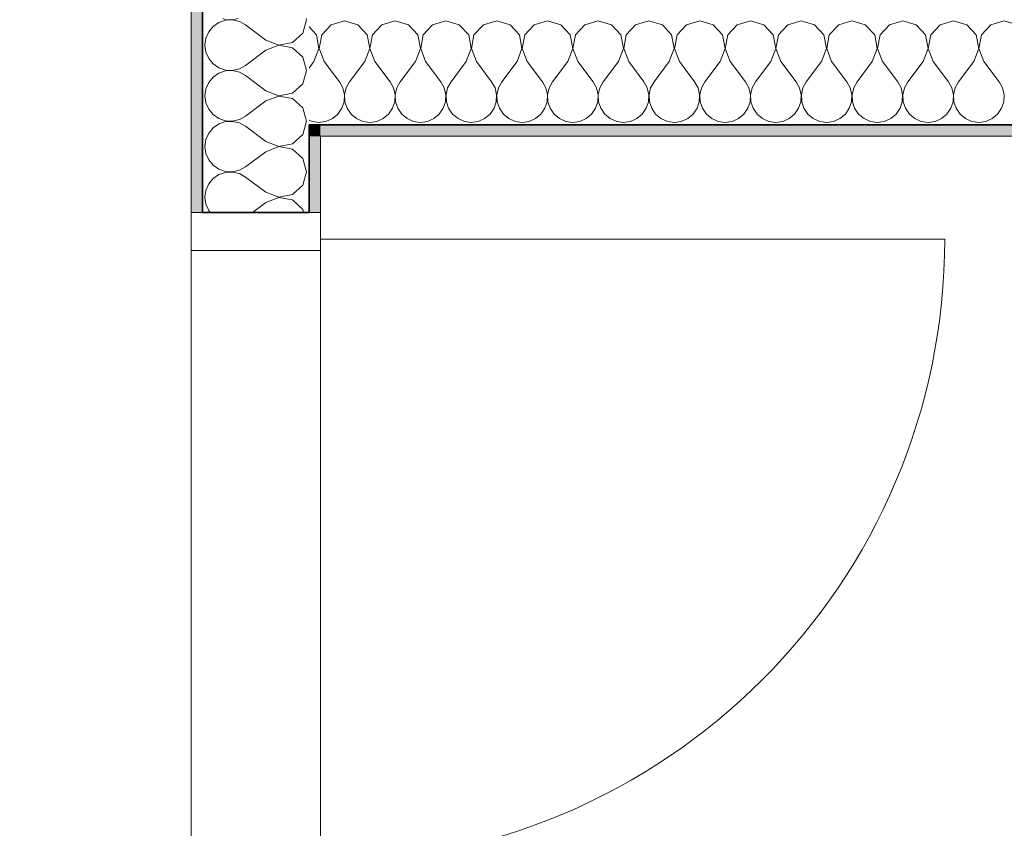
# Model space of a CAD drawing. Header units: metres. Extents: x -7.1 to 26.5, y -14.7 to 18.1.
# Tile 122 of 182: x 18.4 to 19.7, y 5.7 to 6.8. Entities that reach past the tile are written whole.
import ezdxf

# ---------------------------------------------------------------- set-up
doc = ezdxf.new("R2010")
doc.units = ezdxf.units.M
doc.linetypes.add('AUSGEZOGEN', pattern=[0])
for name, color, linetype in [('XR$1$010 Türen', 7, 'AUSGEZOGEN'), ('XR$1$015 Innenwände', 7, 'AUSGEZOGEN'), ('XR$1$015 Innenwände Schichttrennlinien', 7, 'AUSGEZOGEN'), ('XR$1$080 Raumdefinitionen Kontur', 7, 'AUSGEZOGEN'), ('XR$3$015 Innenwände Bauteilschraffuren', 7, 'AUSGEZOGEN')]:
    doc.layers.add(name, color=color, linetype=linetype)

# ---------------------------------------------------------------- blocks, each defined once
blk = doc.blocks.new('COMPLEXOBJECT_214')
at = {"layer": 'XR$3$015 Innenwände Bauteilschraffuren', "color": 8, "linetype": 'AUSGEZOGEN', "lineweight": 13, "transparency": 33554687}
for p, q in [((18.6609, 6.6246), (18.6551, 6.6175)), ((18.6666, 6.6285), (18.6609, 6.6246)), ((18.7034, 6.6267), (18.7001, 6.6285)), ((18.7301, 6.6067), (18.7034, 6.6267)), ((18.7785, 6.6158), (18.7821, 6.6285)), ((18.6514, 6.6091), (18.6501, 6.6)), ((18.6551, 6.6175), (18.6514, 6.6091)), ((18.765, 6.6035), (18.7785, 6.6158)), ((18.6501, 6.6), (18.6514, 6.5909)), ((18.7301, 6.6067), (18.7471, 6.6001)), ((18.7471, 6.5999), (18.7301, 6.5933)), ((18.7471, 6.6001), (18.765, 6.6035)), ((18.765, 6.5965), (18.7471, 6.5999)), ((18.7785, 6.5842), (18.765, 6.5965)), ((18.6514, 6.5909), (18.6551, 6.5825)), ((18.7301, 6.5933), (18.7034, 6.5733)), ((18.7834, 6.5667), (18.7785, 6.5842)), ((18.6551, 6.5825), (18.6609, 6.5754)), ((18.6609, 6.5754), (18.6685, 6.5702)), ((18.6685, 6.5702), (18.6772, 6.5672)), ((18.6954, 6.5689), (18.7034, 6.5733)), ((18.6609, 6.5579), (18.6551, 6.5509)), ((18.6685, 6.5631), (18.6609, 6.5579)), ((18.6772, 6.5661), (18.6685, 6.5631)), ((18.6772, 6.5672), (18.6864, 6.5668)), ((18.6864, 6.5665), (18.6772, 6.5661)), ((18.6864, 6.5668), (18.6954, 6.5689)), ((18.6954, 6.5645), (18.6864, 6.5665)), ((18.7034, 6.56), (18.6954, 6.5645)), ((18.7301, 6.54), (18.7034, 6.56)), ((18.7785, 6.5491), (18.7834, 6.5667)), ((18.6551, 6.5509), (18.6514, 6.5424)), ((18.765, 6.5369), (18.7785, 6.5491)), ((18.6514, 6.5424), (18.6501, 6.5333)), ((18.6501, 6.5333), (18.6514, 6.5242)), ((18.7301, 6.54), (18.7471, 6.5335)), ((18.7471, 6.5332), (18.7301, 6.5267)), ((18.7471, 6.5335), (18.765, 6.5369)), ((18.765, 6.5298), (18.7471, 6.5332)), ((18.6514, 6.5242), (18.6551, 6.5158)), ((18.7301, 6.5267), (18.7126, 6.5135)), ((18.7785, 6.5175), (18.765, 6.5298)), ((18.6551, 6.5158), (18.657, 6.5135)), ((18.7796, 6.5135), (18.7785, 6.5175))]:
    blk.add_line(p, q, dxfattribs=at)
blk = doc.blocks.new('COMPLEXOBJECT_216')
at = {"layer": 'XR$3$015 Innenwände Bauteilschraffuren', "color": 8, "linetype": 'AUSGEZOGEN', "lineweight": 13, "transparency": 33554687}
for p, q in [((18.6772, 6.7661), (18.6685, 6.7631)), ((18.6735, 6.7685), (18.6772, 6.7672)), ((18.6772, 6.7672), (18.6864, 6.7668)), ((18.6864, 6.7665), (18.6772, 6.7661)), ((18.6864, 6.7668), (18.6938, 6.7685)), ((18.6954, 6.7645), (18.6864, 6.7665)), ((18.7034, 6.76), (18.6954, 6.7645)), ((18.7785, 6.7491), (18.7834, 6.7667)), ((18.7834, 6.7667), (18.7829, 6.7685)), ((18.6609, 6.7579), (18.6551, 6.7509)), ((18.6685, 6.7631), (18.6609, 6.7579)), ((18.7301, 6.74), (18.7034, 6.76)), ((18.6514, 6.7424), (18.6501, 6.7333)), ((18.6551, 6.7509), (18.6514, 6.7424)), ((18.7301, 6.74), (18.7471, 6.7335)), ((18.765, 6.7369), (18.7785, 6.7491)), ((18.6501, 6.7333), (18.6514, 6.7242)), ((18.7301, 6.7267), (18.7034, 6.7067)), ((18.7471, 6.7332), (18.7301, 6.7267)), ((18.7471, 6.7335), (18.765, 6.7369)), ((18.765, 6.7298), (18.7471, 6.7332)), ((18.7785, 6.7175), (18.765, 6.7298)), ((18.6514, 6.7242), (18.6551, 6.7158)), ((18.6551, 6.7158), (18.6609, 6.7087)), ((18.7834, 6.7), (18.7785, 6.7175)), ((18.6609, 6.7087), (18.6685, 6.7035)), ((18.6685, 6.7035), (18.6772, 6.7006)), ((18.6772, 6.6994), (18.6685, 6.6965)), ((18.6772, 6.7006), (18.6864, 6.7001)), ((18.6864, 6.6999), (18.6772, 6.6994)), ((18.6864, 6.7001), (18.6954, 6.7022)), ((18.6954, 6.6978), (18.6864, 6.6999)), ((18.6954, 6.7022), (18.7034, 6.7067)), ((18.7785, 6.6825), (18.7834, 6.7)), ((18.6609, 6.6913), (18.6551, 6.6842)), ((18.6685, 6.6965), (18.6609, 6.6913)), ((18.7034, 6.6933), (18.6954, 6.6978)), ((18.7301, 6.6733), (18.7034, 6.6933)), ((18.6514, 6.6758), (18.6501, 6.6667)), ((18.6551, 6.6842), (18.6514, 6.6758)), ((18.765, 6.6702), (18.7785, 6.6825)), ((18.6501, 6.6667), (18.6514, 6.6576)), ((18.7301, 6.6733), (18.7471, 6.6668)), ((18.7471, 6.6665), (18.7301, 6.66)), ((18.7471, 6.6668), (18.765, 6.6702)), ((18.765, 6.6631), (18.7471, 6.6665)), ((18.7785, 6.6509), (18.765, 6.6631)), ((18.6514, 6.6576), (18.6551, 6.6491)), ((18.6551, 6.6491), (18.6609, 6.6421)), ((18.7301, 6.66), (18.7034, 6.64)), ((18.7834, 6.6333), (18.7785, 6.6509)), ((18.6609, 6.6421), (18.6685, 6.6369)), ((18.6685, 6.6369), (18.6772, 6.6339)), ((18.6864, 6.6335), (18.6954, 6.6355)), ((18.6954, 6.6355), (18.7034, 6.64)), ((18.6685, 6.6298), (18.6666, 6.6285)), ((18.6772, 6.6328), (18.6685, 6.6298)), ((18.6772, 6.6339), (18.6864, 6.6335)), ((18.6864, 6.6332), (18.6772, 6.6328)), ((18.6954, 6.6311), (18.6864, 6.6332)), ((18.7001, 6.6285), (18.6954, 6.6311)), ((18.7821, 6.6285), (18.7834, 6.6333))]:
    blk.add_line(p, q, dxfattribs=at)
blk = doc.blocks.new('COMPLEXOBJECT_224')
at = {"layer": 'XR$3$015 Innenwände Bauteilschraffuren', "color": 8, "linetype": 'AUSGEZOGEN', "lineweight": 13, "transparency": 33554687}
for p, q in [((18.7965, 6.7467), (18.7868, 6.7574)), ((18.7999, 6.7288), (18.7965, 6.7467)), ((18.7933, 6.7118), (18.7999, 6.7288)), ((18.8018, 6.7375), (18.8001, 6.7288)), ((18.8001, 6.7288), (18.8018, 6.7246)), ((18.7933, 6.7118), (18.7868, 6.7031)), ((18.7868, 6.6349), (18.7909, 6.6331)), ((18.7909, 6.6331), (18.8, 6.6318)), ((18.8, 6.6318), (18.8018, 6.6321))]:
    blk.add_line(p, q, dxfattribs=at)
blk = doc.blocks.new('COMPLEXOBJECT_225')
at = {"layer": 'XR$3$015 Innenwände Bauteilschraffuren', "color": 8, "linetype": 'AUSGEZOGEN', "lineweight": 13, "transparency": 33554687}
for p, q in [((18.8333, 6.7652), (18.8158, 6.7602)), ((18.8509, 6.7602), (18.8333, 6.7652)), ((18.9, 6.7652), (18.8825, 6.7602)), ((18.9175, 6.7602), (18.9, 6.7652)), ((18.9667, 6.7652), (18.9491, 6.7602)), ((18.9842, 6.7602), (18.9667, 6.7652)), ((19.0333, 6.7652), (19.0158, 6.7602)), ((19.0509, 6.7602), (19.0333, 6.7652)), ((19.1, 6.7652), (19.0825, 6.7602)), ((19.1175, 6.7602), (19.1, 6.7652)), ((19.1667, 6.7652), (19.1491, 6.7602)), ((19.1842, 6.7602), (19.1667, 6.7652)), ((19.2333, 6.7652), (19.2158, 6.7602)), ((19.2509, 6.7602), (19.2333, 6.7652)), ((19.3, 6.7652), (19.2825, 6.7602)), ((19.3175, 6.7602), (19.3, 6.7652)), ((19.3667, 6.7652), (19.3491, 6.7602)), ((19.3842, 6.7602), (19.3667, 6.7652)), ((19.4333, 6.7652), (19.4158, 6.7602)), ((19.4509, 6.7602), (19.4333, 6.7652)), ((19.5, 6.7652), (19.4825, 6.7602)), ((19.5175, 6.7602), (19.5, 6.7652)), ((19.5667, 6.7652), (19.5491, 6.7602)), ((19.5842, 6.7602), (19.5667, 6.7652)), ((19.6333, 6.7652), (19.6158, 6.7602)), ((19.6509, 6.7602), (19.6333, 6.7652)), ((19.7, 6.7652), (19.6825, 6.7602)), ((19.7175, 6.7602), (19.7, 6.7652)), ((18.8158, 6.7602), (18.8035, 6.7467)), ((18.8631, 6.7467), (18.8509, 6.7602)), ((18.8825, 6.7602), (18.8702, 6.7467)), ((18.9298, 6.7467), (18.9175, 6.7602)), ((18.9491, 6.7602), (18.9369, 6.7467)), ((18.9965, 6.7467), (18.9842, 6.7602)), ((19.0158, 6.7602), (19.0035, 6.7467)), ((19.0631, 6.7467), (19.0509, 6.7602)), ((19.0825, 6.7602), (19.0702, 6.7467)), ((19.1298, 6.7467), (19.1175, 6.7602)), ((19.1491, 6.7602), (19.1369, 6.7467)), ((19.1965, 6.7467), (19.1842, 6.7602)), ((19.2158, 6.7602), (19.2035, 6.7467)), ((19.2631, 6.7467), (19.2509, 6.7602)), ((19.2825, 6.7602), (19.2702, 6.7467)), ((19.3298, 6.7467), (19.3175, 6.7602)), ((19.3491, 6.7602), (19.3369, 6.7467)), ((19.3965, 6.7467), (19.3842, 6.7602)), ((19.4158, 6.7602), (19.4035, 6.7467)), ((19.4631, 6.7467), (19.4509, 6.7602)), ((19.4825, 6.7602), (19.4702, 6.7467)), ((19.5298, 6.7467), (19.5175, 6.7602)), ((19.5491, 6.7602), (19.5369, 6.7467)), ((19.5965, 6.7467), (19.5842, 6.7602)), ((19.6158, 6.7602), (19.6035, 6.7467)), ((19.6631, 6.7467), (19.6509, 6.7602)), ((19.6825, 6.7602), (19.6702, 6.7467)), ((18.8035, 6.7467), (18.8018, 6.7375)), ((18.8665, 6.7288), (18.8631, 6.7467)), ((18.8702, 6.7467), (18.8668, 6.7288)), ((18.9332, 6.7288), (18.9298, 6.7467)), ((18.9369, 6.7467), (18.9335, 6.7288)), ((18.9999, 6.7288), (18.9965, 6.7467)), ((19.0035, 6.7467), (19.0001, 6.7288)), ((19.0665, 6.7288), (19.0631, 6.7467)), ((19.0702, 6.7467), (19.0668, 6.7288)), ((19.1332, 6.7288), (19.1298, 6.7467)), ((19.1369, 6.7467), (19.1335, 6.7288)), ((19.1999, 6.7288), (19.1965, 6.7467)), ((19.2035, 6.7467), (19.2001, 6.7288)), ((19.2665, 6.7288), (19.2631, 6.7467)), ((19.2702, 6.7467), (19.2668, 6.7288)), ((19.3332, 6.7288), (19.3298, 6.7467)), ((19.3369, 6.7467), (19.3335, 6.7288)), ((19.3999, 6.7288), (19.3965, 6.7467)), ((19.4035, 6.7467), (19.4001, 6.7288)), ((19.4665, 6.7288), (19.4631, 6.7467)), ((19.4702, 6.7467), (19.4668, 6.7288)), ((19.5332, 6.7288), (19.5298, 6.7467)), ((19.5369, 6.7467), (19.5335, 6.7288)), ((19.5999, 6.7288), (19.5965, 6.7467)), ((19.6035, 6.7467), (19.6001, 6.7288)), ((19.6665, 6.7288), (19.6631, 6.7467)), ((19.6702, 6.7467), (19.6668, 6.7288)), ((18.86, 6.7118), (18.8665, 6.7288)), ((18.8668, 6.7288), (18.8733, 6.7118)), ((18.9267, 6.7118), (18.9332, 6.7288)), ((18.9335, 6.7288), (18.94, 6.7118)), ((18.9933, 6.7118), (18.9999, 6.7288)), ((19.0001, 6.7288), (19.0067, 6.7118)), ((19.06, 6.7118), (19.0665, 6.7288)), ((19.0668, 6.7288), (19.0733, 6.7118)), ((19.1267, 6.7118), (19.1332, 6.7288)), ((19.1335, 6.7288), (19.14, 6.7118)), ((19.1933, 6.7118), (19.1999, 6.7288)), ((19.2001, 6.7288), (19.2067, 6.7118)), ((19.26, 6.7118), (19.2665, 6.7288)), ((19.2668, 6.7288), (19.2733, 6.7118)), ((19.3267, 6.7118), (19.3332, 6.7288)), ((19.3335, 6.7288), (19.34, 6.7118)), ((19.3933, 6.7118), (19.3999, 6.7288)), ((19.4001, 6.7288), (19.4067, 6.7118)), ((19.46, 6.7118), (19.4665, 6.7288)), ((19.4668, 6.7288), (19.4733, 6.7118)), ((19.5267, 6.7118), (19.5332, 6.7288)), ((19.5335, 6.7288), (19.54, 6.7118)), ((19.5933, 6.7118), (19.5999, 6.7288)), ((19.6001, 6.7288), (19.6067, 6.7118)), ((19.66, 6.7118), (19.6665, 6.7288)), ((19.6668, 6.7288), (19.6733, 6.7118)), ((18.8018, 6.7246), (18.8067, 6.7118)), ((18.8067, 6.7118), (18.8267, 6.6852)), ((18.86, 6.7118), (18.84, 6.6852)), ((18.8733, 6.7118), (18.8933, 6.6852)), ((18.9267, 6.7118), (18.9067, 6.6852)), ((18.94, 6.7118), (18.96, 6.6852)), ((18.9933, 6.7118), (18.9733, 6.6852)), ((19.0067, 6.7118), (19.0267, 6.6852)), ((19.06, 6.7118), (19.04, 6.6852)), ((19.0733, 6.7118), (19.0933, 6.6852)), ((19.1267, 6.7118), (19.1067, 6.6852)), ((19.14, 6.7118), (19.16, 6.6852)), ((19.1933, 6.7118), (19.1733, 6.6852)), ((19.2067, 6.7118), (19.2267, 6.6852)), ((19.26, 6.7118), (19.24, 6.6852)), ((19.2733, 6.7118), (19.2933, 6.6852)), ((19.3267, 6.7118), (19.3067, 6.6852)), ((19.34, 6.7118), (19.36, 6.6852)), ((19.3933, 6.7118), (19.3733, 6.6852)), ((19.4067, 6.7118), (19.4267, 6.6852)), ((19.46, 6.7118), (19.44, 6.6852)), ((19.4733, 6.7118), (19.4933, 6.6852)), ((19.5267, 6.7118), (19.5067, 6.6852)), ((19.54, 6.7118), (19.56, 6.6852)), ((19.5933, 6.7118), (19.5733, 6.6852)), ((19.6067, 6.7118), (19.6267, 6.6852)), ((19.66, 6.7118), (19.64, 6.6852)), ((19.6733, 6.7118), (19.6933, 6.6852)), ((18.8311, 6.6771), (18.8267, 6.6852)), ((18.8332, 6.6682), (18.8311, 6.6771)), ((18.8355, 6.6771), (18.8335, 6.6682)), ((18.84, 6.6852), (18.8355, 6.6771)), ((18.8978, 6.6771), (18.8933, 6.6852)), ((18.8999, 6.6682), (18.8978, 6.6771)), ((18.9022, 6.6771), (18.9001, 6.6682)), ((18.9067, 6.6852), (18.9022, 6.6771)), ((18.9645, 6.6771), (18.96, 6.6852)), ((18.9665, 6.6682), (18.9645, 6.6771)), ((18.9689, 6.6771), (18.9668, 6.6682)), ((18.9733, 6.6852), (18.9689, 6.6771)), ((19.0311, 6.6771), (19.0267, 6.6852)), ((19.0332, 6.6682), (19.0311, 6.6771)), ((19.0355, 6.6771), (19.0335, 6.6682)), ((19.04, 6.6852), (19.0355, 6.6771)), ((19.0978, 6.6771), (19.0933, 6.6852)), ((19.0999, 6.6682), (19.0978, 6.6771)), ((19.1022, 6.6771), (19.1001, 6.6682)), ((19.1067, 6.6852), (19.1022, 6.6771)), ((19.1645, 6.6771), (19.16, 6.6852)), ((19.1665, 6.6682), (19.1645, 6.6771)), ((19.1689, 6.6771), (19.1668, 6.6682)), ((19.1733, 6.6852), (19.1689, 6.6771)), ((19.2311, 6.6771), (19.2267, 6.6852)), ((19.2332, 6.6682), (19.2311, 6.6771)), ((19.2355, 6.6771), (19.2335, 6.6682)), ((19.24, 6.6852), (19.2355, 6.6771)), ((19.2978, 6.6771), (19.2933, 6.6852)), ((19.2999, 6.6682), (19.2978, 6.6771)), ((19.3022, 6.6771), (19.3001, 6.6682)), ((19.3067, 6.6852), (19.3022, 6.6771)), ((19.3645, 6.6771), (19.36, 6.6852)), ((19.3665, 6.6682), (19.3645, 6.6771)), ((19.3689, 6.6771), (19.3668, 6.6682)), ((19.3733, 6.6852), (19.3689, 6.6771)), ((19.4311, 6.6771), (19.4267, 6.6852)), ((19.4332, 6.6682), (19.4311, 6.6771)), ((19.4355, 6.6771), (19.4335, 6.6682)), ((19.44, 6.6852), (19.4355, 6.6771)), ((19.4978, 6.6771), (19.4933, 6.6852)), ((19.4999, 6.6682), (19.4978, 6.6771)), ((19.5022, 6.6771), (19.5001, 6.6682)), ((19.5067, 6.6852), (19.5022, 6.6771)), ((19.5645, 6.6771), (19.56, 6.6852)), ((19.5665, 6.6682), (19.5645, 6.6771)), ((19.5689, 6.6771), (19.5668, 6.6682)), ((19.5733, 6.6852), (19.5689, 6.6771)), ((19.6311, 6.6771), (19.6267, 6.6852)), ((19.6332, 6.6682), (19.6311, 6.6771)), ((19.6355, 6.6771), (19.6335, 6.6682)), ((19.64, 6.6852), (19.6355, 6.6771)), ((19.6978, 6.6771), (19.6933, 6.6852)), ((19.6999, 6.6682), (19.6978, 6.6771)), ((18.8328, 6.659), (18.8332, 6.6682)), ((18.8335, 6.6682), (18.8339, 6.659)), ((18.8994, 6.659), (18.8999, 6.6682)), ((18.9001, 6.6682), (18.9006, 6.659)), ((18.9661, 6.659), (18.9665, 6.6682)), ((18.9668, 6.6682), (18.9672, 6.659)), ((19.0328, 6.659), (19.0332, 6.6682)), ((19.0335, 6.6682), (19.0339, 6.659)), ((19.0994, 6.659), (19.0999, 6.6682)), ((19.1001, 6.6682), (19.1006, 6.659)), ((19.1661, 6.659), (19.1665, 6.6682)), ((19.1668, 6.6682), (19.1672, 6.659)), ((19.2328, 6.659), (19.2332, 6.6682)), ((19.2335, 6.6682), (19.2339, 6.659)), ((19.2994, 6.659), (19.2999, 6.6682)), ((19.3001, 6.6682), (19.3006, 6.659)), ((19.3661, 6.659), (19.3665, 6.6682)), ((19.3668, 6.6682), (19.3672, 6.659)), ((19.4328, 6.659), (19.4332, 6.6682)), ((19.4335, 6.6682), (19.4339, 6.659)), ((19.4994, 6.659), (19.4999, 6.6682)), ((19.5001, 6.6682), (19.5006, 6.659)), ((19.5661, 6.659), (19.5665, 6.6682)), ((19.5668, 6.6682), (19.5672, 6.659)), ((19.6328, 6.659), (19.6332, 6.6682)), ((19.6335, 6.6682), (19.6339, 6.659)), ((19.6994, 6.659), (19.6999, 6.6682)), ((18.8246, 6.6427), (18.8298, 6.6503)), ((18.8298, 6.6503), (18.8328, 6.659)), ((18.8339, 6.659), (18.8369, 6.6503)), ((18.8369, 6.6503), (18.8421, 6.6427)), ((18.8913, 6.6427), (18.8965, 6.6503)), ((18.8965, 6.6503), (18.8994, 6.659)), ((18.9006, 6.659), (18.9035, 6.6503)), ((18.9035, 6.6503), (18.9087, 6.6427)), ((18.9579, 6.6427), (18.9631, 6.6503)), ((18.9631, 6.6503), (18.9661, 6.659)), ((18.9672, 6.659), (18.9702, 6.6503)), ((18.9702, 6.6503), (18.9754, 6.6427)), ((19.0246, 6.6427), (19.0298, 6.6503)), ((19.0298, 6.6503), (19.0328, 6.659)), ((19.0339, 6.659), (19.0369, 6.6503)), ((19.0369, 6.6503), (19.0421, 6.6427)), ((19.0913, 6.6427), (19.0965, 6.6503)), ((19.0965, 6.6503), (19.0994, 6.659)), ((19.1006, 6.659), (19.1035, 6.6503)), ((19.1035, 6.6503), (19.1087, 6.6427)), ((19.1579, 6.6427), (19.1631, 6.6503)), ((19.1631, 6.6503), (19.1661, 6.659)), ((19.1672, 6.659), (19.1702, 6.6503)), ((19.1702, 6.6503), (19.1754, 6.6427)), ((19.2246, 6.6427), (19.2298, 6.6503)), ((19.2298, 6.6503), (19.2328, 6.659)), ((19.2339, 6.659), (19.2369, 6.6503)), ((19.2369, 6.6503), (19.2421, 6.6427)), ((19.2913, 6.6427), (19.2965, 6.6503)), ((19.2965, 6.6503), (19.2994, 6.659)), ((19.3006, 6.659), (19.3035, 6.6503)), ((19.3035, 6.6503), (19.3087, 6.6427)), ((19.3579, 6.6427), (19.3631, 6.6503)), ((19.3631, 6.6503), (19.3661, 6.659)), ((19.3672, 6.659), (19.3702, 6.6503)), ((19.3702, 6.6503), (19.3754, 6.6427)), ((19.4246, 6.6427), (19.4298, 6.6503)), ((19.4298, 6.6503), (19.4328, 6.659)), ((19.4339, 6.659), (19.4369, 6.6503)), ((19.4369, 6.6503), (19.4421, 6.6427)), ((19.4913, 6.6427), (19.4965, 6.6503)), ((19.4965, 6.6503), (19.4994, 6.659)), ((19.5006, 6.659), (19.5035, 6.6503)), ((19.5035, 6.6503), (19.5087, 6.6427)), ((19.5579, 6.6427), (19.5631, 6.6503)), ((19.5631, 6.6503), (19.5661, 6.659)), ((19.5672, 6.659), (19.5702, 6.6503)), ((19.5702, 6.6503), (19.5754, 6.6427)), ((19.6246, 6.6427), (19.6298, 6.6503)), ((19.6298, 6.6503), (19.6328, 6.659)), ((19.6339, 6.659), (19.6369, 6.6503)), ((19.6369, 6.6503), (19.6421, 6.6427)), ((19.6913, 6.6427), (19.6965, 6.6503)), ((19.6965, 6.6503), (19.6994, 6.659)), ((18.8091, 6.6331), (18.8175, 6.6368)), ((18.8175, 6.6368), (18.8246, 6.6427)), ((18.8421, 6.6427), (18.8491, 6.6368)), ((18.8491, 6.6368), (18.8576, 6.6331)), ((18.8758, 6.6331), (18.8842, 6.6368)), ((18.8842, 6.6368), (18.8913, 6.6427)), ((18.9087, 6.6427), (18.9158, 6.6368)), ((18.9158, 6.6368), (18.9242, 6.6331)), ((18.9424, 6.6331), (18.9509, 6.6368)), ((18.9509, 6.6368), (18.9579, 6.6427)), ((18.9754, 6.6427), (18.9825, 6.6368)), ((18.9825, 6.6368), (18.9909, 6.6331)), ((19.0091, 6.6331), (19.0175, 6.6368)), ((19.0175, 6.6368), (19.0246, 6.6427)), ((19.0421, 6.6427), (19.0491, 6.6368)), ((19.0491, 6.6368), (19.0576, 6.6331)), ((19.0758, 6.6331), (19.0842, 6.6368)), ((19.0842, 6.6368), (19.0913, 6.6427)), ((19.1087, 6.6427), (19.1158, 6.6368)), ((19.1158, 6.6368), (19.1242, 6.6331)), ((19.1424, 6.6331), (19.1509, 6.6368)), ((19.1509, 6.6368), (19.1579, 6.6427)), ((19.1754, 6.6427), (19.1825, 6.6368)), ((19.1825, 6.6368), (19.1909, 6.6331)), ((19.2091, 6.6331), (19.2175, 6.6368)), ((19.2175, 6.6368), (19.2246, 6.6427)), ((19.2421, 6.6427), (19.2491, 6.6368)), ((19.2491, 6.6368), (19.2576, 6.6331)), ((19.2758, 6.6331), (19.2842, 6.6368)), ((19.2842, 6.6368), (19.2913, 6.6427)), ((19.3087, 6.6427), (19.3158, 6.6368)), ((19.3158, 6.6368), (19.3242, 6.6331)), ((19.3424, 6.6331), (19.3509, 6.6368)), ((19.3509, 6.6368), (19.3579, 6.6427)), ((19.3754, 6.6427), (19.3825, 6.6368)), ((19.3825, 6.6368), (19.3909, 6.6331)), ((19.4091, 6.6331), (19.4175, 6.6368)), ((19.4175, 6.6368), (19.4246, 6.6427)), ((19.4421, 6.6427), (19.4491, 6.6368)), ((19.4491, 6.6368), (19.4576, 6.6331)), ((19.4758, 6.6331), (19.4842, 6.6368)), ((19.4842, 6.6368), (19.4913, 6.6427)), ((19.5087, 6.6427), (19.5158, 6.6368)), ((19.5158, 6.6368), (19.5242, 6.6331)), ((19.5424, 6.6331), (19.5509, 6.6368)), ((19.5509, 6.6368), (19.5579, 6.6427)), ((19.5754, 6.6427), (19.5825, 6.6368)), ((19.5825, 6.6368), (19.5909, 6.6331)), ((19.6091, 6.6331), (19.6175, 6.6368)), ((19.6175, 6.6368), (19.6246, 6.6427)), ((19.6421, 6.6427), (19.6491, 6.6368)), ((19.6491, 6.6368), (19.6576, 6.6331)), ((19.6758, 6.6331), (19.6842, 6.6368)), ((19.6842, 6.6368), (19.6913, 6.6427)), ((18.8018, 6.6321), (18.8091, 6.6331)), ((18.8576, 6.6331), (18.8667, 6.6318)), ((18.8667, 6.6318), (18.8758, 6.6331)), ((18.9242, 6.6331), (18.9333, 6.6318)), ((18.9333, 6.6318), (18.9424, 6.6331)), ((18.9909, 6.6331), (19, 6.6318)), ((19, 6.6318), (19.0091, 6.6331)), ((19.0576, 6.6331), (19.0667, 6.6318)), ((19.0667, 6.6318), (19.0758, 6.6331)), ((19.1242, 6.6331), (19.1333, 6.6318)), ((19.1333, 6.6318), (19.1424, 6.6331)), ((19.1909, 6.6331), (19.2, 6.6318)), ((19.2, 6.6318), (19.2091, 6.6331)), ((19.2576, 6.6331), (19.2667, 6.6318)), ((19.2667, 6.6318), (19.2758, 6.6331)), ((19.3242, 6.6331), (19.3333, 6.6318)), ((19.3333, 6.6318), (19.3424, 6.6331)), ((19.3909, 6.6331), (19.4, 6.6318)), ((19.4, 6.6318), (19.4091, 6.6331)), ((19.4576, 6.6331), (19.4667, 6.6318)), ((19.4667, 6.6318), (19.4758, 6.6331)), ((19.5242, 6.6331), (19.5333, 6.6318)), ((19.5333, 6.6318), (19.5424, 6.6331)), ((19.5909, 6.6331), (19.6, 6.6318)), ((19.6, 6.6318), (19.6091, 6.6331)), ((19.6576, 6.6331), (19.6667, 6.6318)), ((19.6667, 6.6318), (19.6758, 6.6331))]:
    blk.add_line(p, q, dxfattribs=at)

msp = doc.modelspace()

# ---------------------------------------------------------------- hatches: boundary and pattern name
at = {"layer": 'XR$3$015 Innenwände Bauteilschraffuren', "linetype": 'AUSGEZOGEN', "lineweight": 13, "true_color": 0x202020, "transparency": 33554687}
for points in [[(18.6468, 6.8835), (18.6318, 6.8835), (18.6318, 6.5135), (18.6468, 6.5135)], [(18.7868, 6.6285), (18.7868, 6.6135), (18.8018, 6.6135), (18.8018, 6.6285)], [(22.6218, 6.6285), (18.8018, 6.6285), (18.8018, 6.6135), (22.6218, 6.6135)], [(18.8018, 6.6135), (18.7868, 6.6135), (18.7868, 6.5135), (18.8018, 6.5135)]]:
    msp.add_hatch(color=250, dxfattribs=at).paths.add_polyline_path(points)

# ---------------------------------------------------------------- linework, layer by layer
at = {"layer": 'XR$1$010 Türen', "color": 7, "linetype": 'AUSGEZOGEN', "lineweight": 13, "transparency": 33554687}
for p, q in [((18.6318, 6.4635), (18.6318, 6.5135)), ((18.6318, 6.5135), (18.8018, 6.5135)), ((18.6318, 6.5135), (18.6468, 6.5135)), ((18.6318, 6.5135), (18.6468, 6.5135)), ((18.6468, 6.5135), (18.7868, 6.5135)), ((18.6468, 6.5135), (18.7868, 6.5135)), ((18.7868, 6.5135), (18.8018, 6.5135)), ((18.7868, 6.5135), (18.8018, 6.5135)), ((18.8018, 6.5135), (18.8018, 6.4635)), ((18.8018, 6.4785), (19.6218, 6.4785)), ((18.8018, 6.4635), (18.6318, 6.4635))]:
    msp.add_line(p, q, dxfattribs=at)
msp.add_arc((18.8018, 6.4785), 0.82, 270, 0, dxfattribs=at)
at = {"layer": 'XR$1$015 Innenwände', "color": 7, "linetype": 'AUSGEZOGEN', "lineweight": 18, "transparency": 33554687}
for p, q in [((18.6318, 6.8835), (18.6318, 6.5135)), ((18.8018, 6.5135), (18.8018, 6.6135)), ((18.8018, 6.6135), (22.6218, 6.6135)), ((18.6318, 6.5135), (18.6468, 6.5135)), ((18.7868, 6.5135), (18.8018, 6.5135))]:
    msp.add_line(p, q, dxfattribs=at)
at = {"layer": 'XR$1$015 Innenwände', "color": 7, "linetype": 'AUSGEZOGEN', "lineweight": 35, "transparency": 33554687}
msp.add_line((18.6468, 6.5135), (18.7868, 6.5135), dxfattribs=at)
at = {"layer": 'XR$1$015 Innenwände Schichttrennlinien', "color": 7, "linetype": 'AUSGEZOGEN', "lineweight": 35, "transparency": 33554687}
for p, q in [((18.6468, 6.5135), (18.6468, 6.8835)), ((18.7868, 6.6285), (18.8018, 6.6285)), ((18.7868, 6.5135), (18.7868, 6.6285)), ((18.7868, 6.6285), (18.8018, 6.6285)), ((22.6218, 6.6285), (18.8018, 6.6285))]:
    msp.add_line(p, q, dxfattribs=at)
at = {"layer": 'XR$1$080 Raumdefinitionen Kontur', "color": 8, "linetype": 'AUSGEZOGEN', "lineweight": 13, "transparency": 33554687}
for points in [[(15.2618, 6.2385), (17.5158, 6.2385), (17.5158, 5.8735), (17.5118, 5.8735), (17.5118, 3.5835), (18.6318, 3.5835), (18.6318, 8.1935), (15.2618, 8.1935), (15.2618, 6.2385)], [(18.8018, 3.7535), (22.6218, 3.7535), (22.6218, 6.6135), (18.8018, 6.6135), (18.8018, 3.7535)]]:
    msp.add_lwpolyline(points, close=True, dxfattribs=at)

# ---------------------------------------------------------------- block references
at = {"layer": 'XR$3$015 Innenwände Bauteilschraffuren', "color": 8, "linetype": 'AUSGEZOGEN', "lineweight": 13, "transparency": 33554687}
for name in ['COMPLEXOBJECT_216', 'COMPLEXOBJECT_225', 'COMPLEXOBJECT_224', 'COMPLEXOBJECT_214']:
    msp.add_blockref(name, (0, 0), dxfattribs=at)

doc.saveas('drawing.dxf')
